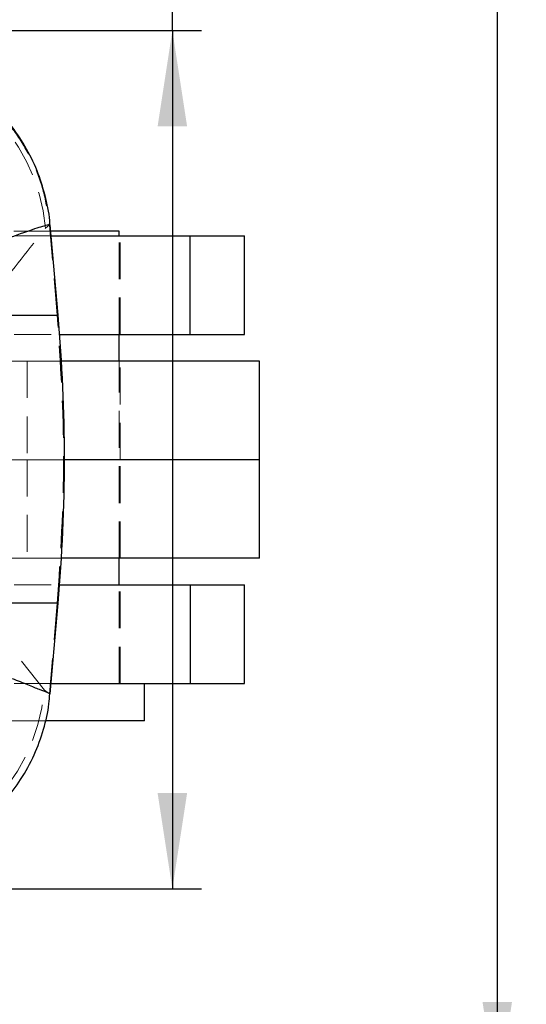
# Model space of a CAD drawing. Header units: millimetres. Extents: x 31 to 397, y 20 to 288.
# Tile 11 of 22: x 199 to 216, y 47 to 81. Entities that reach past the tile are written whole.
import ezdxf

# ---------------------------------------------------------------- set-up
doc = ezdxf.new("R2010")
doc.units = ezdxf.units.MM
doc.linetypes.add('HIDDEN', pattern=[1.905, 1.27, -0.635])
doc.layers.add('FORMATO', color=179, linetype='Continuous')
doc.styles.add('SLDTEXTSTYLE0', font='TXT', dxfattribs={"width": 0.75})
doc.dimstyles.new('SLDDIMSTYLE3', dxfattribs={"dimtxt": 3.5, "dimasz": 3.302, "dimexe": 0, "dimexo": 0.0625, "dimgap": 0.875, "dimtad": 1, "dimlfac": 1.25, "dimrnd": 1e-09, "dimzin": 12, "dimdsep": 46, "dimtxsty": 'SLDTEXTSTYLE0', "dimsah": 1, "dimcen": 0.09, "dimadec": 0, "dimazin": 3, "dimtfac": 1, "dimtofl": 0, "dimtmove": 0, "dimatfit": 3, "dimfxl": 0, "dimfrac": 2, "dimtolj": 1, "dimtzin": 12, "dimarcsym": 0})

# ---------------------------------------------------------------- blocks, each defined once
blk = doc.blocks.new('_D_8')
at = {"layer": 'FORMATO'}
for p, q in [((215.148, 87.85), (215.148, 98.436)), ((182.35, 87.85), (216.148, 87.85)), ((215.148, 87.85), (215.148, 43.849)), ((182.35, 43.849), (216.148, 43.849))]:
    blk.add_line(p, q, dxfattribs=at)
for points in [[(215.148, 87.85), (214.64, 84.548), (215.656, 84.548)], [(215.148, 43.849), (215.656, 47.151), (214.64, 47.151)]]:
    blk.add_solid(points, dxfattribs=at)
at = {"layer": 'FORMATO', "insert": (210.636, 93.264), "char_height": 3.5, "attachment_point": 1, "rotation": 90, "style": 'SLDTEXTSTYLE0'}
blk.add_mtext('55', dxfattribs=at)
blk = doc.blocks.new('_D_9')
at = {"layer": 'FORMATO'}
for p, q in [((203.953, 80.65), (203.953, 98.436)), ((188.55, 80.65), (204.953, 80.65)), ((203.953, 80.65), (203.953, 51.049)), ((188.55, 51.049), (204.953, 51.049))]:
    blk.add_line(p, q, dxfattribs=at)
for points in [[(203.953, 80.65), (203.445, 77.348), (204.461, 77.348)], [(203.953, 51.049), (204.461, 54.351), (203.445, 54.351)]]:
    blk.add_solid(points, dxfattribs=at)
at = {"layer": 'FORMATO', "insert": (199.441, 93.264), "char_height": 3.5, "attachment_point": 1, "rotation": 90, "style": 'SLDTEXTSTYLE0'}
blk.add_mtext('37', dxfattribs=at)

msp = doc.modelspace()

# ---------------------------------------------------------------- linework, layer by layer
at = {"color": 7, "linetype": 'HIDDEN', "lineweight": 18}
for p, q in [((199.765015, 73.729441), (196.817151, 73.729441)), ((199.582288, 73.833697), (199.716202, 73.945188)), ((199.716202, 73.945188), (199.716494, 73.941879)), ((199.716494, 73.941879), (199.724809, 73.95292)), ((199.987993, 70.833362), (199.716494, 73.941879)), ((190.886535, 73.569441), (199.779013, 73.569441)), ((202.125469, 70.169441), (202.125469, 73.569441)), ((202.15047, 70.169441), (202.15047, 73.569441)), ((199.987993, 70.833362), (197.206402, 70.833362)), ((200.018391, 70.833362), (199.987993, 70.833362)), ((190.886535, 70.169441), (200.072569, 70.169441)), ((198.95047, 69.249441), (196.25125, 69.249441)), ((198.95047, 69.249441), (198.95047, 65.849441)), ((200.134757, 69.249441), (198.95047, 69.249441)), ((202.125469, 62.44944), (202.125469, 69.249441)), ((202.15047, 65.849441), (202.15047, 69.249441)), ((198.95047, 65.849441), (196.25125, 65.849441)), ((198.95047, 65.849441), (198.95047, 62.44944)), ((200.235299, 65.849441), (198.95047, 65.849441)), ((202.15047, 62.44944), (202.15047, 65.849441)), ((198.95047, 62.44944), (196.25125, 62.44944)), ((200.132865, 62.44944), (198.95047, 62.44944)), ((190.886535, 61.529441), (200.070161, 61.529441)), ((202.125469, 58.12944), (202.125469, 61.529441)), ((202.15047, 58.12944), (202.15047, 61.529441)), ((197.180414, 60.897189), (199.987993, 60.897189)), ((199.542132, 57.900462), (197.180414, 60.897189)), ((199.987993, 60.897189), (199.715719, 57.77979)), ((199.987993, 60.897189), (200.018391, 60.897189)), ((190.886535, 58.12944), (199.776244, 58.12944)), ((199.715582, 57.778254), (199.542132, 57.900462)), ((199.715719, 57.77979), (199.715582, 57.778254)), ((199.732319, 57.780529), (199.715719, 57.77979)), ((199.579567, 56.84944), (196.235946, 56.84944))]:
    msp.add_line(p, q, dxfattribs=at)
at = {"color": 7, "linetype": 'Continuous', "lineweight": 25}
for p, q in [((200.018391, 70.833362), (199.745307, 73.954713)), ((202.125469, 73.729441), (199.765015, 73.729441)), ((202.125469, 73.569441), (202.125469, 73.729441)), ((199.779013, 73.569441), (204.564372, 73.569441)), ((204.564372, 70.169441), (204.564372, 73.569441)), ((204.564372, 73.569441), (206.440133, 73.569441)), ((206.440133, 70.169441), (206.440133, 73.569441)), ((200.072569, 70.169441), (204.564372, 70.169441)), ((202.125469, 69.249441), (202.125469, 70.169441)), ((204.564372, 70.169441), (206.440133, 70.169441)), ((206.950468, 69.249441), (200.134757, 69.249441)), ((206.950468, 65.849441), (206.950468, 69.249441)), ((206.950468, 65.849441), (200.235299, 65.849441)), ((206.950468, 62.44944), (206.950468, 65.849441)), ((206.950468, 62.44944), (200.132865, 62.44944)), ((202.125469, 61.529441), (202.125469, 62.44944)), ((200.070161, 61.529441), (204.564372, 61.529441)), ((204.564372, 61.529441), (204.564372, 58.12944)), ((204.564372, 61.529441), (206.440133, 61.529441)), ((206.440133, 58.12944), (206.440133, 61.529441)), ((199.745617, 57.779366), (200.018391, 60.897189)), ((199.776244, 58.12944), (204.564372, 58.12944)), ((202.99047, 56.84944), (202.99047, 58.12944)), ((204.564372, 58.12944), (206.440133, 58.12944)), ((202.99047, 56.84944), (199.579567, 56.84944))]:
    msp.add_line(p, q, dxfattribs=at)
at = {"color": 8, "linetype": 'Continuous', "lineweight": 25}
for p, q in [((198.124129, 70.833362), (200.018391, 70.833362)), ((200.018391, 60.897189), (198.124129, 60.897189))]:
    msp.add_line(p, q, dxfattribs=at)
at = {"color": 7, "linetype": 'HIDDEN', "lineweight": 18}
for centre, radius, start, end in [((193.092947, 73.226406), 6.517695, 5.3463248, 87.9711468), ((193.052521, 58.508252), 6.51801, 271.9759118, 354.6495237)]:
    msp.add_arc(centre, radius, start, end, dxfattribs=at)
at = {"color": 7, "linetype": 'Continuous', "lineweight": 25}
msp.add_arc((143.232902, 65.865276), 57.0024, 355, 5, dxfattribs=at)
for points, knots in [([(199.735576, 73.952718), (199.735331, 73.96337), (199.728304, 74.268341), (199.604123, 74.861645), (199.349218, 75.731372), (198.955873, 76.56338), (198.453566, 77.328371), (197.873037, 77.990627), (197.234929, 78.548787), (196.556798, 79.003686), (195.855795, 79.357699), (195.148129, 79.616045), (194.449517, 79.782794), (193.801141, 79.871545), (193.388998, 79.874891), (193.203253, 79.876398)], [0, 0, 0, 0, 0.003296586, 0.094384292, 0.185803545, 0.283699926, 0.377731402, 0.4681753, 0.555332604, 0.639336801, 0.720197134, 0.797812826, 0.871967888, 0.942298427, 1, 1, 1, 1]), ([(193.25134, 51.852993), (193.452803, 51.856446), (193.903967, 51.864179), (194.617342, 51.976224), (195.38788, 52.185667), (196.159185, 52.506686), (196.902009, 52.936224), (197.592346, 53.469444), (198.210999, 54.096781), (198.759518, 54.830255), (199.209336, 55.651931), (199.527137, 56.535266), (199.697493, 57.24845), (199.721695, 57.664245), (199.72848, 57.780828)], [0, 0, 0, 0, 0.062790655, 0.140616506, 0.223857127, 0.310610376, 0.399536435, 0.48980159, 0.580894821, 0.6724907, 0.773639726, 0.870661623, 0.963735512, 1, 1, 1, 1])]:
    msp.add_open_spline(points, degree=3, knots=knots, dxfattribs=at)
at = {"color": 7, "linetype": 'HIDDEN', "lineweight": 18}
for points, knots in [([(193.316555, 79.870146), (193.353852, 79.869529), (193.61918, 79.865144), (194.242825, 79.813497), (195.181878, 79.607025), (196.195214, 79.195329), (197.134109, 78.614205), (197.954639, 77.890263), (198.64961, 77.031148), (199.182338, 76.076222), (199.564156, 75.036787), (199.665039, 74.312505), (199.716202, 73.945188)], [0, 0, 0, 0, 0.011731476, 0.083456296, 0.196391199, 0.312600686, 0.425531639, 0.541737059, 0.654665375, 0.770868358, 0.883796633, 1, 1, 1, 1]), ([(197.206402, 70.833362), (197.440354, 71.125734), (198.233179, 72.116535), (199.024485, 73.123719), (199.582288, 73.833697)], [0, 0, 0, 0, 0.295086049, 1, 1, 1, 1]), ([(199.987993, 60.897189), (200.096263, 62.553218), (200.312804, 65.865276), (200.096263, 69.177333), (199.987993, 70.833362)], [0, 0, 0, 0, 0.500000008, 1, 1, 1, 1])]:
    msp.add_open_spline(points, degree=3, knots=knots, dxfattribs=at)
at = {"color": 8, "linetype": 'Continuous', "lineweight": 25}
for points, knots in [([(199.724809, 73.95292), (199.729587, 73.956412), (199.746158, 73.968523), (199.56594, 73.922306), (199.106765, 73.780066), (198.436359, 73.538156), (198.098135, 73.416111)], [0, 0, 0, 0, 0.091002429, 0.315606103, 0.654719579, 1, 1, 1, 1]), ([(198.436794, 58.306825), (198.622244, 58.23188), (198.993144, 58.081993), (199.38786, 57.925614), (199.642934, 57.823841), (199.753139, 57.778775), (199.736049, 57.780215), (199.732319, 57.780529)], [0, 0, 0, 0, 0.230358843, 0.4607172, 0.697331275, 0.933946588, 1, 1, 1, 1])]:
    msp.add_open_spline(points, degree=3, knots=knots, dxfattribs=at)

# ---------------------------------------------------------------- dimensions: what is measured, and where the dimension line sits
at = {"layer": 'FORMATO'}
for base, p1, p2, picture, middle in [((215.147595, 43.849231), (181.350469, 87.84965), (181.350469, 43.849231), '_D_8', (215.147595, 95.84965)), ((203.952686, 51.049231), (187.550469, 80.64965), (187.550469, 51.049231), '_D_9', (203.952686, 95.84965))]:
    dim = msp.add_linear_dim(base=base, p1=p1, p2=p2, angle=90, dimstyle='SLDDIMSTYLE3', dxfattribs=at)
    dim.commit()
    dim.dimension.update_dxf_attribs({"geometry": picture, "text_midpoint": middle, "dimtype": 160})

doc.saveas('drawing.dxf')
